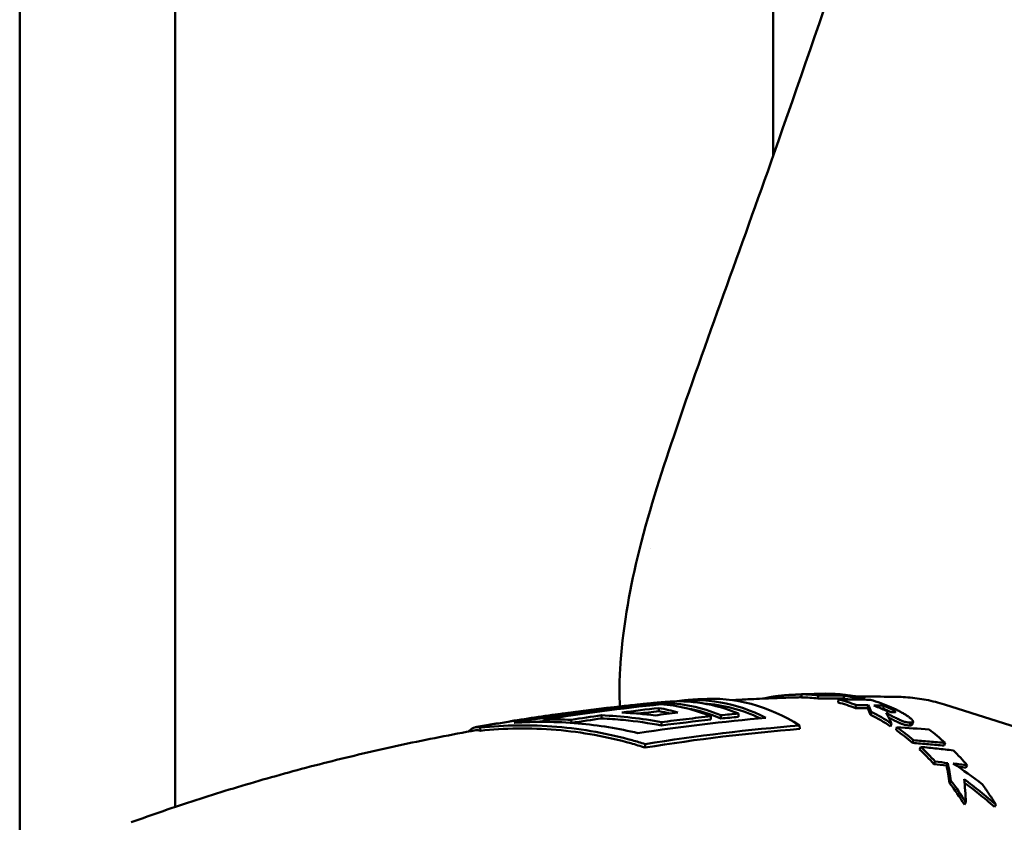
# Model space of a CAD drawing. Header units: millimetres. Extents: x 0 to 4878, y -120 to 1682.
# Tile 207 of 256: x 1318 to 1350, y 1062 to 1088. Entities that reach past the tile are written whole.
import ezdxf

# ---------------------------------------------------------------- set-up
doc = ezdxf.new("R2010")
doc.units = ezdxf.units.MM
doc.header["$LTSCALE"] = 2
doc.layers.add('Sichtbar (ISO)', color=7, linetype='Continuous', lineweight=50)

msp = doc.modelspace()

# ---------------------------------------------------------------- linework, layer by layer
at = {"layer": 'Sichtbar (ISO)'}
for p, q in [((1318.262, 1105.0636), (1318.262, 1057.0229)), ((1323.262, 1062.17), (1323.262, 1105.0636)), ((1342.512, 1102.0755), (1342.512, 1083.1303)), ((1338.5689, 1070.4826), (1338.5689, 1070.4826)), ((1343.4267, 1065.6976), (1343.4257, 1065.7976)), ((1343.8291, 1065.805), (1343.829, 1065.8094)), ((1343.9509, 1065.6612), (1343.9548, 1065.7609)), ((1344.7832, 1065.6587), (1344.7889, 1065.7582)), ((1338.9293, 1065.5182), (1338.9307, 1065.4735)), ((1344.6031, 1065.5353), (1344.613, 1065.6337)), ((1345.1576, 1065.3559), (1345.1726, 1065.4527)), ((1345.2121, 1065.6278), (1345.2166, 1065.6737)), ((1345.465, 1065.6236), (1345.4695, 1065.6669)), ((1345.5587, 1065.3472), (1345.5745, 1065.4438)), ((1346.0564, 1065.333), (1346.073, 1065.4294)), ((1350.5728, 1064.6666), (1348.0214, 1065.4701)), ((1336.9867, 1065.1209), (1336.9897, 1065.0193)), ((1338.8344, 1065.3544), (1338.8374, 1065.2531)), ((1340.5069, 1065.0892), (1340.51, 1064.9842)), ((1340.8263, 1065.1222), (1340.8294, 1065.0173)), ((1341.393, 1065.1769), (1341.3961, 1065.072)), ((1345.6486, 1065.1388), (1345.6682, 1065.2336)), ((1334.0654, 1064.9311), (1334.0656, 1064.9232)), ((1335.1328, 1064.9812), (1335.1349, 1064.9111)), ((1336.0149, 1064.9763), (1336.0178, 1064.8783)), ((1338.9174, 1064.8998), (1338.9205, 1064.7945)), ((1343.3627, 1064.7921), (1343.366, 1064.6819)), ((1346.2926, 1064.7653), (1346.3181, 1064.8567)), ((1347.0123, 1064.9156), (1346.9868, 1064.8242)), ((1333.0856, 1064.7258), (1333.0886, 1064.6251)), ((1346.4695, 1064.6439), (1346.4966, 1064.7341)), ((1338.3903, 1064.1931), (1338.3936, 1064.0812)), ((1346.9947, 1064.2306), (1347.0267, 1064.3171)), ((1348.0185, 1064.1484), (1348.0523, 1064.2339)), ((1347.2264, 1064.0215), (1347.2604, 1064.106)), ((1347.6859, 1063.5518), (1347.7242, 1063.632)), ((1348.0921, 1063.5043), (1348.1312, 1063.584)), ((1348.7157, 1063.4346), (1348.7559, 1063.5136)), ((1348.6667, 1062.2489), (1348.7141, 1062.3171))]:
    msp.add_line(p, q, dxfattribs=at)
for centre, major_axis, ratio, start_param, end_param in [((1340.0641, 1054.7934), (-0.1811, 10.8188), 0.6653497, 5.9451325, 6.3626944), ((1340.6321, 1054.8029), (-0.1817, 10.8526), 0.6653497, 5.8703431, 6.3198904), ((1346.8542, 982.5139), (-5.8756, 83.1538), 0.8668761, 6.2492774, 6.2502618), ((1345.412, 985.2164), (-2.7891, 80.5587), 0.8729352, 6.2599087, 6.2717717), ((1343.529, 1054.8508), (-0.3143, 10.9453), 0.6649398, 6.1815348, 6.2541952), ((1343.529, 1054.8508), (-0.3115, 10.8454), 0.6649398, 6.1815348, 6.2541949), ((1344.1608, 1054.8615), (-0.1981, 10.9521), 0.6653638, 6.2423467, 6.3015476), ((1343.357, 985.1933), (3.4192, 80.5127), 0.8722563, 0.0282822, 0.0401468), ((1344.3529, 1054.8652), (-0.1629, 10.9523), 0.6654339, 6.1070463, 6.283172), ((1344.1608, 1054.8617), (-0.198, 10.9519), 0.6652651, 6.110651, 6.1697339), ((1346.5638, 1054.9022), (-0.181, 10.8108), 0.6653497, 6.2595508, 6.2595521), ((1347.9051, 948.7352), (-5.3496, 117.0119), 0.7463934, 0.0420073, 0.0853152), ((1338.6794, 1054.7702), (-0.1794, 10.7156), 0.6653497, 5.9988935, 6.2281523), ((1338.9997, 1054.7755), (-0.1798, 10.7421), 0.6653497, 5.9996651, 6.2678619), ((1339.5677, 1054.785), (-0.1806, 10.7852), 0.6653497, 6.0009123, 6.3307514), ((1340.0641, 1054.7934), (-0.1795, 10.7187), 0.6653497, 5.96892, 6.2285231), ((1343.351, 984.9929), (3.4505, 80.6127), 0.8713984, 0.0287158, 0.0405509), ((1343.5289, 1054.851), (-0.3083, 10.8453), 0.663839, 6.0124137, 6.0907661), ((1343.5289, 1054.8508), (-0.3111, 10.9455), 0.663839, 6.0124144, 6.0907654), ((1343.2472, 970.4667), (3.3307, 95.1272), 0.8366966, 0.0117451, 0.0246767), ((1344.1608, 1054.8615), (-0.1962, 10.8522), 0.6652651, 6.1471147, 6.1697331), ((1342.0522, 970.9901), (6.1751, 94.3337), 0.8349593, 0.0336425, 0.0387339), ((1344.9064, 1063.2587), (-12.155, 0.2462), 0.1991672, 4.6700789, 4.6909019), ((1342.4929, 1050.739), (2.6693, 15.0848), 0.1559123, 6.0288119, 6.0842001), ((1344.3526, 1054.8643), (-0.1633, 10.9531), 0.6656067, 5.9906964, 6.0829088), ((1345.8779, 1065.2277), (-3.6867, 0.1099), 0.0563307, 4.6611205, 4.749554), ((1348.3403, 949.8483), (-5.2432, 115.8406), 0.7463776, 0.070884, 0.0822094), ((1348.3845, 949.7095), (-5.3189, 115.9783), 0.7463967, 0.0489719, 0.062838), ((1348.3724, 949.7789), (-5.2946, 115.8083), 0.7463934, 0.0491509, 0.0568852), ((1348.9191, 951.7034), (-5.2152, 113.842), 0.7463955, 0.0502015, 0.0588964), ((1338.1114, 1054.7607), (-0.1786, 10.6648), 0.6653497, 6.0688044, 6.155998), ((1338.1114, 1054.7607), (-0.1769, 10.5646), 0.6653497, 6.1039704, 6.1545983), ((1338.9997, 1054.7755), (-0.1782, 10.6419), 0.6653497, 5.9967234, 6.1517486), ((1349.3522, 953.6215), (-5.1106, 111.7511), 0.7463936, 0.034194, 0.0410087), ((1342.0293, 970.8003), (6.2565, 94.4229), 0.8342971, 0.0345777, 0.0396588), ((1342.4917, 1050.7048), (2.6679, 15.0192), 0.1521372, 6.0288667, 6.0841278), ((1343.5287, 1054.8503), (-0.3021, 10.8462), 0.6628343, 5.8469409, 5.9421347), ((1343.5287, 1054.8504), (-0.3049, 10.9461), 0.6628343, 5.8469401, 5.9421352), ((1345.8625, 1065.2125), (-2.8765, 0.0846), 0.0439337, 4.6462393, 4.6663426), ((1342.4696, 1052.0075), (2.9309, 13.8099), 0.2417336, 5.955925, 6.0295563), ((1335.4772, 1050.7552), (0.349, 14.2271), 0.9665497, 6.2694541, 6.3335963), ((1343.5289, 1054.8512), (-0.2956, 10.8454), 0.662138, 5.7388652, 5.82054), ((1343.5287, 1054.8506), (0.2983, -10.9461), 0.662138, 2.5972749, 2.6789444), ((1338.5171, 978.1165), (14.6737, 85.8505), 0.8370275, 0.0782506, 0.0924173), ((1344.3525, 1054.8645), (-0.1654, 10.953), 0.6658668, 5.7286211, 5.8100596), ((1343.5291, 1054.8517), (-0.2876, 10.8451), 0.6614778, 5.6256495, 5.7021518), ((1343.5288, 1054.851), (0.2902, -10.9459), 0.6614778, 2.4840592, 2.5605555), ((1344.3525, 1054.8647), (-0.1667, 10.9528), 0.6659721, 5.612427, 5.6869808), ((1333.3089, 987.5213), (27.8981, 72.7369), 0.8367194, 0.2071691, 0.213386), ((1333.4079, 987.7866), (27.6498, 72.6069), 0.83767, 0.2044845, 0.2107254), ((1333.6963, 988.7886), (27.0093, 71.726), 0.8380018, 0.1917477, 0.198699), ((1345.7714, 1056.3921), (7.6318, -7.8122), 0.6575161, 1.7760855, 1.8836764), ((1343.529, 1054.8513), (-0.2731, 10.8459), 0.6605926, 5.4462052, 5.5375027), ((1343.5286, 1054.8508), (0.2756, -10.9466), 0.6605926, 2.3046154, 2.3959061)]:
    msp.add_ellipse(centre, major_axis=major_axis, ratio=ratio, start_param=start_param, end_param=end_param, dxfattribs=at)
for points, knots in [([(1337.5849, 1066.5838), (1337.6619, 1067.8585), (1337.8744, 1069.072), (1338.4764, 1071.5724), (1338.8878, 1072.8506), (1340.3588, 1077.1883), (1341.4687, 1080.1532), (1344.0913, 1087.6369), (1345.6271, 1092.1253), (1348.356, 1099.9445), (1349.5883, 1103.1917), (1351.3337, 1108.485), (1351.8873, 1110.491), (1352.5466, 1114.5276), (1352.5904, 1116.4953), (1352.6576, 1119.1208), (1352.6712, 1119.8172), (1352.6827, 1120.5136)], [0, 0, 0, 0, 0.4039528, 0.4039528, 0.894161, 0.894161, 2.1092491, 2.1092491, 3.8818108, 3.8818108, 5.188117, 5.188117, 5.8668682, 5.8668682, 6.4461826, 6.4461826, 6.6552018, 6.6552018, 6.6552018, 6.6552018]), ([(1337.5794, 1065.4069), (1337.5745, 1065.5149), (1337.571, 1065.6206), (1337.5632, 1066.0113), (1337.5677, 1066.2982), (1337.5849, 1066.5838)], [-0.22414555, -0.22414555, -0.22414555, -0.22414555, -0.19335238, -0.19335238, -0.10773371, -0.10773371, -0.10773371, -0.10773371]), ([(1343.4266, 1065.7019), (1343.3538, 1065.7), (1343.2809, 1065.698), (1342.9559, 1065.6886), (1342.7039, 1065.68), (1342.2001, 1065.66), (1341.9483, 1065.6487), (1341.5315, 1065.6277), (1341.3665, 1065.6188), (1341.2015, 1065.6093)], [4.699119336, 4.699119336, 4.699119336, 4.699119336, 4.70119084, 4.70119084, 4.70835894, 4.70835894, 4.715527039, 4.715527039, 4.720231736, 4.720231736, 4.720231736, 4.720231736]), ([(1343.3547, 1065.7902), (1343.3272, 1065.7894), (1343.3002, 1065.7884), (1343.2738, 1065.7874), (1343.2637, 1065.787), (1343.2538, 1065.7866), (1343.2439, 1065.7863), (1343.2252, 1065.7855), (1343.207, 1065.7848), (1343.189, 1065.784), (1343.1726, 1065.7832), (1343.1564, 1065.7825), (1343.1403, 1065.7817), (1343.1268, 1065.7811), (1343.1133, 1065.7804), (1343.0999, 1065.7797), (1343.0799, 1065.7786), (1343.06, 1065.7775), (1343.0403, 1065.7763), (1343.0294, 1065.7757), (1343.0186, 1065.775), (1343.0078, 1065.7743), (1342.9861, 1065.773), (1342.9646, 1065.7715), (1342.9433, 1065.7699), (1342.9346, 1065.7693), (1342.9259, 1065.7687), (1342.9172, 1065.768), (1342.894, 1065.7662), (1342.8709, 1065.7643), (1342.8475, 1065.7622), (1342.8419, 1065.7617), (1342.8363, 1065.7612), (1342.8306, 1065.7607), (1342.804, 1065.7582), (1342.777, 1065.7556), (1342.7494, 1065.7526), (1342.724, 1065.7498), (1342.698, 1065.7469), (1342.6716, 1065.7436), (1342.6631, 1065.7425), (1342.6546, 1065.7414), (1342.646, 1065.7403), (1342.6298, 1065.7382), (1342.6135, 1065.736), (1342.597, 1065.7337), (1342.5774, 1065.7309), (1342.5575, 1065.728), (1342.5374, 1065.7249), (1342.5333, 1065.7243), (1342.5291, 1065.7236), (1342.5249, 1065.723), (1342.502, 1065.7194), (1342.4789, 1065.7156), (1342.4554, 1065.7115), (1342.4451, 1065.7097), (1342.4347, 1065.7078), (1342.4242, 1065.7059), (1342.4122, 1065.7038), (1342.4001, 1065.7015), (1342.3879, 1065.6992), (1342.366, 1065.6951), (1342.3438, 1065.6907), (1342.3212, 1065.686), (1342.3157, 1065.6849), (1342.3102, 1065.6837), (1342.3047, 1065.6826), (1342.288, 1065.6791), (1342.2711, 1065.6754), (1342.2539, 1065.6716), (1342.2368, 1065.6678), (1342.2195, 1065.6638), (1342.2018, 1065.6596)], [0, 0, 0, 0, 0.06024439, 0.06024439, 0.06024439, 0.08333333, 0.08333333, 0.08333333, 0.12690096, 0.12690096, 0.12690096, 0.16666667, 0.16666667, 0.16666667, 0.20004047, 0.20004047, 0.20004047, 0.25, 0.25, 0.25, 0.27767722, 0.27767722, 0.27767722, 0.33333333, 0.33333333, 0.33333333, 0.3560485, 0.3560485, 0.3560485, 0.41666667, 0.41666667, 0.41666667, 0.43126238, 0.43126238, 0.43126238, 0.5, 0.5, 0.5, 0.56314311, 0.56314311, 0.56314311, 0.58333333, 0.58333333, 0.58333333, 0.62143142, 0.62143142, 0.62143142, 0.66666667, 0.66666667, 0.66666667, 0.67606812, 0.67606812, 0.67606812, 0.72742545, 0.72742545, 0.72742545, 0.75, 0.75, 0.75, 0.77586115, 0.77586115, 0.77586115, 0.82216368, 0.82216368, 0.82216368, 0.83333333, 0.83333333, 0.83333333, 0.867156, 0.867156, 0.867156, 0.90085238, 0.90085238, 0.90085238, 0.90085238]), ([(1346.5528, 1065.7128), (1346.3956, 1065.7158), (1346.2383, 1065.7182), (1345.9236, 1065.722), (1345.7662, 1065.7233), (1345.4757, 1065.7249), (1345.3427, 1065.7252), (1345.2096, 1065.7252)], [4.669493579, 4.669493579, 4.669493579, 4.669493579, 4.673969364, 4.673969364, 4.678445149, 4.678445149, 4.682227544, 4.682227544, 4.682227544, 4.682227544]), ([(1346.5528, 1065.7128), (1346.6516, 1065.7109), (1346.7504, 1065.7062), (1346.9478, 1065.6909), (1347.0464, 1065.6804), (1347.243, 1065.6537), (1347.3412, 1065.6374), (1347.5368, 1065.5993), (1347.6343, 1065.5774), (1347.8285, 1065.5279), (1347.9252, 1065.5004), (1348.0214, 1065.4701)], [1.61369308, 1.61369308, 1.61369308, 1.61369308, 1.65262709, 1.65262709, 1.6915611, 1.6915611, 1.73049511, 1.73049511, 1.76942913, 1.76942913, 1.80836314, 1.80836314, 1.80836314, 1.80836314]), ([(1338.2078, 1065.4731), (1338.0193, 1065.4542), (1337.8304, 1065.4344), (1336.3283, 1065.2702), (1335.0002, 1065.0843), (1333.6703, 1064.8567)], [-13.50673191, -13.50673191, -13.50673191, -13.50673191, -13.43540674, -13.43540674, -12.94046322, -12.94046322, -12.94046322, -12.94046322]), ([(1334.1762, 1064.8805), (1335.5042, 1065.1078), (1336.8304, 1065.2934), (1338.4047, 1065.4656), (1338.6674, 1065.4927), (1338.9293, 1065.5182)], [-6.0124692, -6.0124692, -6.0124692, -6.0124692, -5.51822151, -5.51822151, -5.41896769, -5.41896769, -5.41896769, -5.41896769]), ([(1339.0461, 1065.5523), (1338.9901, 1065.5474), (1338.9342, 1065.5423), (1338.8223, 1065.5322), (1338.7664, 1065.527), (1338.6546, 1065.5166), (1338.5987, 1065.5113), (1338.487, 1065.5006), (1338.4311, 1065.4952), (1338.3195, 1065.4843), (1338.2636, 1065.4787), (1338.2078, 1065.4731)], [4.7406928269, 4.7406928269, 4.7406928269, 4.7406928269, 4.7422964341, 4.7422964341, 4.7439000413, 4.7439000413, 4.7455036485, 4.7455036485, 4.7471072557, 4.7471072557, 4.7487108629, 4.7487108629, 4.7487108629, 4.7487108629]), ([(1340.1855, 1065.6437), (1340.145, 1065.6407), (1340.1044, 1065.6378), (1340.0232, 1065.6318), (1339.9827, 1065.6288), (1339.9015, 1065.6227), (1339.861, 1065.6196), (1339.7799, 1065.6133), (1339.7394, 1065.6101), (1339.6583, 1065.6037), (1339.6178, 1065.6005), (1339.5773, 1065.5972)], [4.7298319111, 4.7298319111, 4.7298319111, 4.7298319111, 4.7309905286, 4.7309905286, 4.7321491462, 4.7321491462, 4.7333077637, 4.7333077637, 4.7344663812, 4.7344663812, 4.7356249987, 4.7356249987, 4.7356249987, 4.7356249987]), ([(1345.7471, 1065.4393), (1345.8464, 1065.3995), (1345.9859, 1065.3387), (1346.1173, 1065.2859), (1346.1604, 1065.2687), (1346.225, 1065.2471), (1346.2508, 1065.2392), (1346.2888, 1065.2304), (1346.2977, 1065.2286), (1346.3221, 1065.224), (1346.3348, 1065.2222), (1346.3485, 1065.2207), (1346.3515, 1065.2203), (1346.3571, 1065.2198), (1346.3595, 1065.2196), (1346.3631, 1065.2192), (1346.3643, 1065.2191), (1346.3663, 1065.219), (1346.3674, 1065.2189), (1346.3703, 1065.2186), (1346.3719, 1065.2185), (1346.3743, 1065.2184), (1346.3748, 1065.2183), (1346.3757, 1065.2183), (1346.3761, 1065.2183), (1346.377, 1065.2182), (1346.3776, 1065.2182), (1346.3787, 1065.2181), (1346.3792, 1065.2181), (1346.3805, 1065.218), (1346.3813, 1065.218), (1346.382, 1065.218)], [-0.12494229, -0.12494229, -0.12494229, -0.12494229, -0.03195971, -0.03195971, -0.01725558, -0.01725558, -0.01024877, -0.01024877, -0.00812974, -0.00812974, -0.0043943, -0.0043943, -0.00322842, -0.00322842, -0.00235906, -0.00235906, -0.00192081, -0.00192081, -0.00161505, -0.00161505, -0.00097233, -0.00097233, -0.00080484, -0.00080484, -0.00065865, -0.00065865, -0.00046792, -0.00046792, -0.00027013, -0.00027013, 0, 0, 0, 0]), ([(1346.382, 1065.218), (1346.3884, 1065.2176), (1346.3943, 1065.2175), (1346.3997, 1065.2174), (1346.4027, 1065.2174), (1346.4055, 1065.2174), (1346.4082, 1065.2174), (1346.4109, 1065.2175), (1346.4134, 1065.2176), (1346.4158, 1065.2177), (1346.4203, 1065.218), (1346.4242, 1065.2184), (1346.4278, 1065.219), (1346.4332, 1065.2199), (1346.4375, 1065.2212), (1346.4405, 1065.223), (1346.4423, 1065.224), (1346.4436, 1065.2252), (1346.4444, 1065.2265), (1346.4449, 1065.2274), (1346.4453, 1065.2284), (1346.4454, 1065.2295), (1346.4454, 1065.2302), (1346.4454, 1065.231), (1346.4453, 1065.2318), (1346.4449, 1065.2338), (1346.444, 1065.2359), (1346.4424, 1065.2383), (1346.4412, 1065.2401), (1346.4397, 1065.242), (1346.4378, 1065.244), (1346.4363, 1065.2456), (1346.4346, 1065.2473), (1346.4327, 1065.249), (1346.432, 1065.2496), (1346.4313, 1065.2502), (1346.4306, 1065.2508), (1346.4278, 1065.2532), (1346.4247, 1065.2557), (1346.4214, 1065.2582), (1346.42, 1065.2592), (1346.4186, 1065.2602), (1346.4172, 1065.2612), (1346.415, 1065.2628), (1346.4127, 1065.2644), (1346.4103, 1065.266), (1346.4061, 1065.2688), (1346.4016, 1065.2718), (1346.3968, 1065.2748), (1346.3924, 1065.2775), (1346.3878, 1065.2803), (1346.3829, 1065.2832), (1346.3794, 1065.2853), (1346.3758, 1065.2874), (1346.372, 1065.2896), (1346.3702, 1065.2906), (1346.3684, 1065.2916), (1346.3666, 1065.2927), (1346.3608, 1065.2959), (1346.3548, 1065.2992), (1346.3485, 1065.3026), (1346.3467, 1065.3036), (1346.3449, 1065.3046), (1346.343, 1065.3056), (1346.3384, 1065.308), (1346.3337, 1065.3105), (1346.3288, 1065.3131), (1346.3227, 1065.3162), (1346.3164, 1065.3195), (1346.3099, 1065.3228), (1346.3018, 1065.3269), (1346.2935, 1065.331), (1346.2847, 1065.3353), (1346.2807, 1065.3373), (1346.2766, 1065.3393), (1346.2724, 1065.3413), (1346.2684, 1065.3433), (1346.2643, 1065.3452), (1346.2602, 1065.3472), (1346.2506, 1065.3517), (1346.2407, 1065.3564), (1346.2303, 1065.3612), (1346.2224, 1065.3649), (1346.2142, 1065.3686), (1346.2057, 1065.3724), (1346.1985, 1065.3757), (1346.191, 1065.3791), (1346.1834, 1065.3825), (1346.1808, 1065.3836), (1346.1783, 1065.3847), (1346.1757, 1065.3859), (1346.1653, 1065.3904), (1346.1546, 1065.3951), (1346.1436, 1065.3999), (1346.1395, 1065.4016), (1346.1353, 1065.4034), (1346.1311, 1065.4052), (1346.124, 1065.4082), (1346.1168, 1065.4113), (1346.1094, 1065.4144), (1346.0976, 1065.4193), (1346.0855, 1065.4243), (1346.073, 1065.4294)], [0, 0, 0, 0, 0.0404286, 0.0404286, 0.0404286, 0.0625, 0.0625, 0.0625, 0.0840653, 0.0840653, 0.0840653, 0.125, 0.125, 0.125, 0.1875, 0.1875, 0.1875, 0.2242738, 0.2242738, 0.2242738, 0.25, 0.25, 0.25, 0.2675797, 0.2675797, 0.2675797, 0.3125, 0.3125, 0.3125, 0.347103, 0.347103, 0.347103, 0.375, 0.375, 0.375, 0.3850106, 0.3850106, 0.3850106, 0.4226253, 0.4226253, 0.4226253, 0.4375, 0.4375, 0.4375, 0.46017, 0.46017, 0.46017, 0.5, 0.5, 0.5, 0.5362765, 0.5362765, 0.5362765, 0.5625, 0.5625, 0.5625, 0.5749719, 0.5749719, 0.5749719, 0.6138479, 0.6138479, 0.6138479, 0.625, 0.625, 0.625, 0.6527198, 0.6527198, 0.6527198, 0.6875, 0.6875, 0.6875, 0.730216, 0.730216, 0.730216, 0.75, 0.75, 0.75, 0.7688727, 0.7688727, 0.7688727, 0.8125, 0.8125, 0.8125, 0.8460732, 0.8460732, 0.8460732, 0.875, 0.875, 0.875, 0.8846264, 0.8846264, 0.8846264, 0.9231356, 0.9231356, 0.9231356, 0.9375, 0.9375, 0.9375, 0.9615825, 0.9615825, 0.9615825, 1, 1, 1, 1]), ([(1346.2983, 1065.3836), (1346.3259, 1065.3716), (1346.3526, 1065.3597), (1346.3782, 1065.348), (1346.4038, 1065.3362), (1346.4284, 1065.3247), (1346.4521, 1065.3133), (1346.4758, 1065.3019), (1346.4986, 1065.2907), (1346.5204, 1065.2797), (1346.5423, 1065.2687), (1346.5632, 1065.2579), (1346.5833, 1065.2473), (1346.6035, 1065.2367), (1346.6227, 1065.2263), (1346.6412, 1065.2161), (1346.6597, 1065.2059), (1346.6774, 1065.1959), (1346.6944, 1065.1861), (1346.7113, 1065.1763), (1346.7275, 1065.1668), (1346.743, 1065.1574), (1346.7585, 1065.148), (1346.7733, 1065.1389), (1346.7874, 1065.1299), (1346.8015, 1065.1209), (1346.815, 1065.1121), (1346.8278, 1065.1036), (1346.8406, 1065.095), (1346.8528, 1065.0866), (1346.8643, 1065.0785), (1346.8757, 1065.0703), (1346.8866, 1065.0624), (1346.8967, 1065.0547), (1346.9068, 1065.047), (1346.9163, 1065.0396), (1346.9251, 1065.0324), (1346.9338, 1065.0252), (1346.9419, 1065.0183), (1346.9493, 1065.0117), (1346.9568, 1065.005), (1346.9636, 1064.9986), (1346.9697, 1064.9925), (1346.9759, 1064.9863), (1346.9814, 1064.9803), (1346.9864, 1064.9746), (1346.9913, 1064.9688), (1346.9956, 1064.9633), (1346.9993, 1064.9579), (1347.003, 1064.9525), (1347.006, 1064.9474), (1347.0084, 1064.9424), (1347.0107, 1064.9374), (1347.0122, 1064.9326), (1347.0129, 1064.9279), (1347.0136, 1064.9232), (1347.0133, 1064.9187), (1347.0119, 1064.9145), (1347.0105, 1064.9103), (1347.008, 1064.9063), (1347.0041, 1064.9028), (1347.0001, 1064.8993), (1346.9948, 1064.8963), (1346.988, 1064.8939), (1346.9812, 1064.8915), (1346.973, 1064.8897), (1346.9638, 1064.8885), (1346.9547, 1064.8872), (1346.9447, 1064.8865), (1346.9336, 1064.8863)], [0, 0, 0, 0, 0.04347788, 0.04347788, 0.04347788, 0.08695576, 0.08695576, 0.08695576, 0.13043364, 0.13043364, 0.13043364, 0.17391153, 0.17391153, 0.17391153, 0.21738941, 0.21738941, 0.21738941, 0.26086729, 0.26086729, 0.26086729, 0.30434517, 0.30434517, 0.30434517, 0.34782305, 0.34782305, 0.34782305, 0.39130093, 0.39130093, 0.39130093, 0.43477881, 0.43477881, 0.43477881, 0.47825669, 0.47825669, 0.47825669, 0.52173458, 0.52173458, 0.52173458, 0.56521246, 0.56521246, 0.56521246, 0.60869034, 0.60869034, 0.60869034, 0.65216822, 0.65216822, 0.65216822, 0.6956461, 0.6956461, 0.6956461, 0.73912398, 0.73912398, 0.73912398, 0.78260186, 0.78260186, 0.78260186, 0.82607975, 0.82607975, 0.82607975, 0.86955763, 0.86955763, 0.86955763, 0.91303551, 0.91303551, 0.91303551, 0.95651339, 0.95651339, 0.95651339, 0.99999813, 0.99999813, 0.99999813, 0.99999813]), ([(1336.9867, 1065.1209), (1337.3111, 1065.1072), (1337.6351, 1065.0819), (1338.2792, 1065.0081), (1338.5993, 1064.9597), (1338.9174, 1064.8998)], [-0.20071748, -0.20071748, -0.20071748, -0.20071748, -0.100163, -0.100163, -0.00000218, -0.00000218, -0.00000218, -0.00000218]), ([(1338.7113, 1065.1189), (1338.5334, 1065.141), (1338.3551, 1065.1596), (1337.9979, 1065.1899), (1337.8191, 1065.2015), (1337.64, 1065.2096)], [-0.11094165, -0.11094165, -0.11094165, -0.11094165, -0.05547127, -0.05547127, -0.000001, -0.000001, -0.000001, -0.000001]), ([(1338.9174, 1064.8998), (1339.182, 1064.9347), (1339.4468, 1064.968), (1339.9766, 1065.0312), (1340.2417, 1065.061), (1340.5069, 1065.0892)], [-0.21422283, -0.21422283, -0.21422283, -0.21422283, -0.10711184, -0.10711184, -0.000001, -0.000001, -0.000001, -0.000001]), ([(1346.0564, 1065.333), (1346.0688, 1065.3279), (1346.0808, 1065.3229), (1346.0924, 1065.3181), (1346.1, 1065.3149), (1346.1074, 1065.3118), (1346.1146, 1065.3087), (1346.1186, 1065.307), (1346.1225, 1065.3053), (1346.1263, 1065.3037), (1346.1373, 1065.2989), (1346.1479, 1065.2943), (1346.1581, 1065.2898), (1346.1611, 1065.2885), (1346.164, 1065.2872), (1346.1669, 1065.2859), (1346.1741, 1065.2827), (1346.1811, 1065.2796), (1346.1879, 1065.2765), (1346.1967, 1065.2725), (1346.2053, 1065.2686), (1346.2136, 1065.2647), (1346.2234, 1065.2602), (1346.2328, 1065.2558), (1346.2418, 1065.2515), (1346.2464, 1065.2493), (1346.2509, 1065.2471), (1346.2553, 1065.245), (1346.259, 1065.2432), (1346.2626, 1065.2415), (1346.2661, 1065.2397), (1346.2714, 1065.2371), (1346.2765, 1065.2346), (1346.2815, 1065.2321)], [0, 0, 0, 0, 0.0378951, 0.0378951, 0.0378951, 0.0625, 0.0625, 0.0625, 0.07587386, 0.07587386, 0.07587386, 0.11398028, 0.11398028, 0.11398028, 0.125, 0.125, 0.125, 0.15220043, 0.15220043, 0.15220043, 0.1875, 0.1875, 0.1875, 0.22895331, 0.22895331, 0.22895331, 0.25, 0.25, 0.25, 0.26750629, 0.26750629, 0.26750629, 0.29339287, 0.29339287, 0.29339287, 0.29339287]), ([(1346.9336, 1064.8863), (1346.9179, 1064.8859), (1346.9019, 1064.8863), (1346.8859, 1064.8875), (1346.8818, 1064.8878), (1346.8777, 1064.8881), (1346.8736, 1064.8885), (1346.8618, 1064.8896), (1346.85, 1064.8911), (1346.838, 1064.8929), (1346.8284, 1064.8944), (1346.8187, 1064.8961), (1346.809, 1064.898), (1346.8023, 1064.8994), (1346.7956, 1064.9008), (1346.7888, 1064.9024), (1346.7722, 1064.9062), (1346.7554, 1064.9107), (1346.7381, 1064.9159), (1346.7207, 1064.9211), (1346.7029, 1064.927), (1346.6846, 1064.9336), (1346.6792, 1064.9355), (1346.6738, 1064.9376), (1346.6683, 1064.9396), (1346.6552, 1064.9446), (1346.6419, 1064.9498), (1346.6283, 1064.9554), (1346.6176, 1064.9599), (1346.6067, 1064.9645), (1346.5957, 1064.9693), (1346.5868, 1064.9732), (1346.5779, 1064.9771), (1346.5689, 1064.9812), (1346.5539, 1064.988), (1346.5386, 1064.9951), (1346.5232, 1065.0025), (1346.5179, 1065.005), (1346.5125, 1065.0076), (1346.5072, 1065.0102), (1346.4888, 1065.0191), (1346.47, 1065.0284), (1346.4508, 1065.038), (1346.4481, 1065.0394), (1346.4454, 1065.0408), (1346.4427, 1065.0422), (1346.4206, 1065.0533), (1346.398, 1065.0649), (1346.3748, 1065.077), (1346.3516, 1065.089), (1346.3278, 1065.1015), (1346.3031, 1065.1145), (1346.2785, 1065.1274), (1346.2531, 1065.1408), (1346.2267, 1065.1547), (1346.2003, 1065.1686), (1346.1728, 1065.183), (1346.1444, 1065.1978)], [0, 0, 0, 0, 0.0769231, 0.0769231, 0.0769231, 0.0966793, 0.0966793, 0.0966793, 0.1538462, 0.1538462, 0.1538462, 0.199572, 0.199572, 0.199572, 0.2307692, 0.2307692, 0.2307692, 0.3076923, 0.3076923, 0.3076923, 0.3846154, 0.3846154, 0.3846154, 0.4072921, 0.4072921, 0.4072921, 0.4615385, 0.4615385, 0.4615385, 0.5042458, 0.5042458, 0.5042458, 0.5384615, 0.5384615, 0.5384615, 0.5957566, 0.5957566, 0.5957566, 0.6153846, 0.6153846, 0.6153846, 0.682743, 0.682743, 0.682743, 0.6923077, 0.6923077, 0.6923077, 0.7692308, 0.7692308, 0.7692308, 0.8461538, 0.8461538, 0.8461538, 0.9230769, 0.9230769, 0.9230769, 1, 1, 1, 1]), ([(1332.7053, 1064.5962), (1332.7145, 1064.6061), (1332.7237, 1064.6156), (1332.8509, 1064.7382), (1332.9728, 1064.7664), (1333.0856, 1064.7258)], [1.46511949, 1.46511949, 1.46511949, 1.46511949, 1.48394782, 1.48394782, 1.7242395, 1.7242395, 1.7242395, 1.7242395]), ([(1333.5974, 1064.8541), (1333.5532, 1064.8467), (1333.5091, 1064.8392), (1333.4208, 1064.8242), (1333.3767, 1064.8166), (1333.2886, 1064.8014), (1333.2445, 1064.7938), (1333.1565, 1064.7784), (1333.1125, 1064.7707), (1333.0245, 1064.7552), (1332.9806, 1064.7474), (1332.9366, 1064.7396)], [4.7934169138, 4.7934169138, 4.7934169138, 4.7934169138, 4.7947202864, 4.7947202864, 4.7960236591, 4.7960236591, 4.7973270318, 4.7973270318, 4.7986304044, 4.7986304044, 4.7999337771, 4.7999337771, 4.7999337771, 4.7999337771]), ([(1333.0856, 1064.7258), (1333.8568, 1064.8068), (1334.707, 1064.8231), (1336.3935, 1064.6835), (1337.2297, 1064.5274), (1338.1133, 1064.2787), (1338.2512, 1064.2373), (1338.3903, 1064.1931)], [4.80660492, 4.80660492, 4.80660492, 4.80660492, 5.0468966, 5.0468966, 5.28718827, 5.28718827, 5.33093204, 5.33093204, 5.33093204, 5.33093204]), ([(1338.1615, 1064.5481), (1337.5492, 1064.6943), (1336.8942, 1064.8039), (1335.5376, 1064.9219), (1334.8355, 1064.9243), (1334.1762, 1064.8805)], [-5.29261656, -5.29261656, -5.29261656, -5.29261656, -5.10470004, -5.10470004, -4.90603326, -4.90603326, -4.90603326, -4.90603326]), ([(1336.9897, 1065.0193), (1337.2226, 1065.0089), (1337.4567, 1064.993), (1338.1052, 1064.9308), (1338.5184, 1064.8706), (1338.9205, 1064.7945)], [-1.56424813, -1.56424813, -1.56424813, -1.56424813, -1.49772244, -1.49772244, -1.37943619, -1.37943619, -1.37943619, -1.37943619]), ([(1346.2271, 1065.0492), (1346.245, 1065.0398), (1346.2624, 1065.0306), (1346.2795, 1065.0216), (1346.3038, 1065.0088), (1346.3275, 1064.9964), (1346.3505, 1064.9845), (1346.3735, 1064.9726), (1346.3959, 1064.961), (1346.4178, 1064.95), (1346.4211, 1064.9483), (1346.4243, 1064.9467), (1346.4275, 1064.9451), (1346.4461, 1064.9357), (1346.4643, 1064.9267), (1346.4822, 1064.9181), (1346.4879, 1064.9153), (1346.4936, 1064.9126), (1346.4993, 1064.9099), (1346.5144, 1064.9027), (1346.5293, 1064.8957), (1346.544, 1064.8891), (1346.5532, 1064.8849), (1346.5623, 1064.8809), (1346.5713, 1064.877), (1346.5822, 1064.8723), (1346.5929, 1064.8677), (1346.6036, 1064.8633), (1346.6171, 1064.8577), (1346.6304, 1064.8525), (1346.6435, 1064.8476), (1346.6492, 1064.8454), (1346.6549, 1064.8433), (1346.6606, 1064.8413), (1346.6791, 1064.8346), (1346.6971, 1064.8287), (1346.7147, 1064.8235), (1346.7323, 1064.8183), (1346.7495, 1064.8138), (1346.7662, 1064.8101), (1346.772, 1064.8087), (1346.7777, 1064.8075), (1346.7834, 1064.8064), (1346.794, 1064.8043), (1346.8045, 1064.8025), (1346.8148, 1064.8009), (1346.8259, 1064.7993), (1346.8369, 1064.798), (1346.8479, 1064.7969), (1346.8525, 1064.7965), (1346.8571, 1064.7961), (1346.8617, 1064.7958), (1346.8772, 1064.7948), (1346.8927, 1064.7944), (1346.9078, 1064.7948)], [0.09985081, 0.09985081, 0.09985081, 0.09985081, 0.15384615, 0.15384615, 0.15384615, 0.23076923, 0.23076923, 0.23076923, 0.30769231, 0.30769231, 0.30769231, 0.3190443, 0.3190443, 0.3190443, 0.38461538, 0.38461538, 0.38461538, 0.40555839, 0.40555839, 0.40555839, 0.46153846, 0.46153846, 0.46153846, 0.49634498, 0.49634498, 0.49634498, 0.53846154, 0.53846154, 0.53846154, 0.59185828, 0.59185828, 0.59185828, 0.61538462, 0.61538462, 0.61538462, 0.69230769, 0.69230769, 0.69230769, 0.76923077, 0.76923077, 0.76923077, 0.79609989, 0.79609989, 0.79609989, 0.84615385, 0.84615385, 0.84615385, 0.90039395, 0.90039395, 0.90039395, 0.92307692, 0.92307692, 0.92307692, 1, 1, 1, 1]), ([(1346.9078, 1064.7948), (1346.9121, 1064.81), (1346.9164, 1064.8253), (1346.925, 1064.8558), (1346.9293, 1064.871), (1346.9336, 1064.8863)], [-0.010001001, -0.010001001, -0.010001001, -0.010001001, -0.005001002, -0.005001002, -0.000001, -0.000001, -0.000001, -0.000001]), ([(1346.9078, 1064.7948), (1346.9189, 1064.795), (1346.9289, 1064.7957), (1346.938, 1064.7969), (1346.9472, 1064.7982), (1346.9554, 1064.8), (1346.9622, 1064.8023), (1346.9691, 1064.8047), (1346.9744, 1064.8077), (1346.9784, 1064.8112), (1346.9824, 1064.8146), (1346.9849, 1064.8185), (1346.9864, 1064.8227), (1346.9865, 1064.8232), (1346.9867, 1064.8237), (1346.9868, 1064.8242)], [0.00000205, 0.00000205, 0.00000205, 0.00000205, 0.04348823, 0.04348823, 0.04348823, 0.08696024, 0.08696024, 0.08696024, 0.13043226, 0.13043226, 0.13043226, 0.17390427, 0.17390427, 0.17390427, 0.17884172, 0.17884172, 0.17884172, 0.17884172]), ([(1332.9409, 1064.6388), (1332.1537, 1064.4982), (1331.3739, 1064.3449), (1329.8318, 1064.0142), (1329.0696, 1063.8368), (1327.5651, 1063.4598), (1326.8228, 1063.2602), (1325.3606, 1062.8405), (1324.6407, 1062.6204), (1323.2251, 1062.162), (1322.5294, 1061.9236), (1321.8468, 1061.6772)], [4.80006561, 4.80006561, 4.80006561, 4.80006561, 4.82345365, 4.82345365, 4.84684168, 4.84684168, 4.87022971, 4.87022971, 4.89361775, 4.89361775, 4.91700578, 4.91700578, 4.91700578, 4.91700578]), ([(1333.0886, 1064.6251), (1333.8521, 1064.7053), (1334.6939, 1064.7215), (1336.3636, 1064.5835), (1337.1916, 1064.4291), (1338.0837, 1064.1782), (1338.2379, 1064.1315), (1338.3936, 1064.0812)], [-1.70724149, -1.70724149, -1.70724149, -1.70724149, -1.46933663, -1.46933663, -1.23143177, -1.23143177, -1.18258096, -1.18258096, -1.18258096, -1.18258096]), ([(1346.9947, 1064.2306), (1347.1655, 1064.2184), (1347.3362, 1064.2054), (1347.6775, 1064.178), (1347.8481, 1064.1636), (1348.0185, 1064.1484)], [0.00001112, 0.00001112, 0.00001112, 0.00001112, 0.06161297, 0.06161297, 0.12322179, 0.12322179, 0.12322179, 0.12322179]), ([(1348.0523, 1064.2339), (1347.8815, 1064.2493), (1347.7107, 1064.2639), (1347.3688, 1064.2916), (1347.1978, 1064.3047), (1347.0267, 1064.3171)], [0.00000189, 0.00000189, 0.00000189, 0.00000189, 0.06167328, 0.06167328, 0.12334439, 0.12334439, 0.12334439, 0.12334439]), ([(1347.2604, 1064.106), (1347.4357, 1064.0883), (1347.6108, 1064.0698), (1347.9608, 1064.0312), (1348.1356, 1064.0111), (1348.3103, 1063.9901)], [0.00000101, 0.00000101, 0.00000101, 0.00000101, 0.06210351, 0.06210351, 0.12420639, 0.12420639, 0.12420639, 0.12420639]), ([(1348.0921, 1063.5043), (1348.1114, 1063.415), (1348.1292, 1063.3233), (1348.1616, 1063.1357), (1348.1763, 1063.0396), (1348.1894, 1062.9414)], [0.000002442, 0.000002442, 0.000002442, 0.000002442, 0.049681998, 0.049681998, 0.099366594, 0.099366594, 0.099366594, 0.099366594]), ([(1348.2324, 1063.016), (1348.2186, 1063.1151), (1348.2033, 1063.212), (1348.1696, 1063.4014), (1348.1512, 1063.4938), (1348.1312, 1063.584)], [0, 0, 0, 0, 0.05004802, 0.05004802, 0.10009127, 0.10009127, 0.10009127, 0.10009127]), ([(1348.4634, 1063.4674), (1348.4733, 1063.4661), (1348.4831, 1063.4648), (1348.5672, 1063.4541), (1348.6415, 1063.4444), (1348.7157, 1063.4346)], [0.023100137, 0.023100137, 0.023100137, 0.023100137, 0.026624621, 0.026624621, 0.053239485, 0.053239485, 0.053239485, 0.053239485]), ([(1348.1894, 1062.9414), (1348.1966, 1062.9538), (1348.2037, 1062.9663), (1348.218, 1062.9911), (1348.2252, 1063.0035), (1348.2324, 1063.016)], [0.000007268, 0.000007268, 0.000007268, 0.000007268, 0.005007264, 0.005007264, 0.010007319, 0.010007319, 0.010007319, 0.010007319]), ([(1349.6841, 1062.24), (1349.5169, 1062.3854), (1349.3474, 1062.5273), (1349.0046, 1062.8034), (1348.8315, 1062.9376), (1348.6564, 1063.0679)], [0, 0, 0, 0, 0.06706352, 0.06706352, 0.13388345, 0.13388345, 0.13388345, 0.13388345]), ([(1348.6564, 1063.0679), (1348.6714, 1062.9489), (1348.6836, 1062.8268), (1348.7029, 1062.5765), (1348.7098, 1062.4482), (1348.7141, 1062.3171)], [0.00000195, 0.00000195, 0.00000195, 0.00000195, 0.06109534, 0.06109534, 0.12239583, 0.12239583, 0.12239583, 0.12239583]), ([(1348.6702, 1062.9506), (1348.8249, 1062.8348), (1348.9782, 1062.716), (1349.3005, 1062.4573), (1349.4691, 1062.3167), (1349.6354, 1062.1726)], [0.00722935, 0.00722935, 0.00722935, 0.00722935, 0.06632346, 0.06632346, 0.13289324, 0.13289324, 0.13289324, 0.13289324]), ([(1349.6841, 1062.24), (1349.6139, 1062.3541), (1349.5421, 1062.466), (1349.3955, 1062.6852), (1349.3207, 1062.7925), (1349.2444, 1062.8974)], [0, 0, 0, 0, 0.046303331, 0.046303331, 0.092593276, 0.092593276, 0.092593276, 0.092593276]), ([(1349.6354, 1062.1726), (1349.6436, 1062.1838), (1349.6517, 1062.195), (1349.6679, 1062.2175), (1349.6761, 1062.2287), (1349.6841, 1062.24)], [-0.0099941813, -0.0099941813, -0.0099941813, -0.0099941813, -0.0050008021, -0.0050008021, -0.0000122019, -0.0000122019, -0.0000122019, -0.0000122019])]:
    msp.add_open_spline(points, degree=3, knots=knots, dxfattribs=at)
for points in [[(1343.9627, 1065.8137), (1344.0385, 1065.815), (1344.1143, 1065.8163), (1344.19, 1065.8174)], [(1334.0654, 1064.9311), (1334.6587, 1065.0265), (1335.2528, 1065.1137), (1335.8477, 1065.1926)], [(1341.3961, 1065.072), (1341.2077, 1065.0543), (1341.0188, 1065.0358), (1340.8294, 1065.0173)], [(1333.6703, 1064.8567), (1333.6462, 1064.8588), (1333.6219, 1064.8578), (1333.5974, 1064.8535)], [(1334.0091, 1064.9138), (1334.0278, 1064.9215), (1334.0466, 1064.9273), (1334.0654, 1064.9311)], [(1334.9715, 1064.9106), (1335.0257, 1064.9192), (1335.0799, 1064.9278), (1335.1341, 1064.9363)], [(1336.034, 1064.8772), (1336.3529, 1064.9264), (1336.6716, 1064.974), (1336.9897, 1065.0193)], [(1342.2805, 1065.0398), (1340.9254, 1064.9217), (1339.5448, 1064.7597), (1338.1615, 1064.5481)], [(1338.3903, 1064.1931), (1340.0604, 1064.4661), (1341.7328, 1064.6628), (1343.3627, 1064.7921)], [(1338.9205, 1064.7945), (1339.4523, 1064.8637), (1339.9825, 1064.9272), (1340.51, 1064.9842)], [(1332.9409, 1064.638), (1332.9911, 1064.6471), (1333.0407, 1064.6423), (1333.0886, 1064.6251)], [(1338.3936, 1064.0812), (1340.0633, 1064.3551), (1341.7359, 1064.5525), (1343.366, 1064.6819)]]:
    msp.add_open_spline(points, degree=3, dxfattribs=at)

doc.saveas('drawing.dxf')
